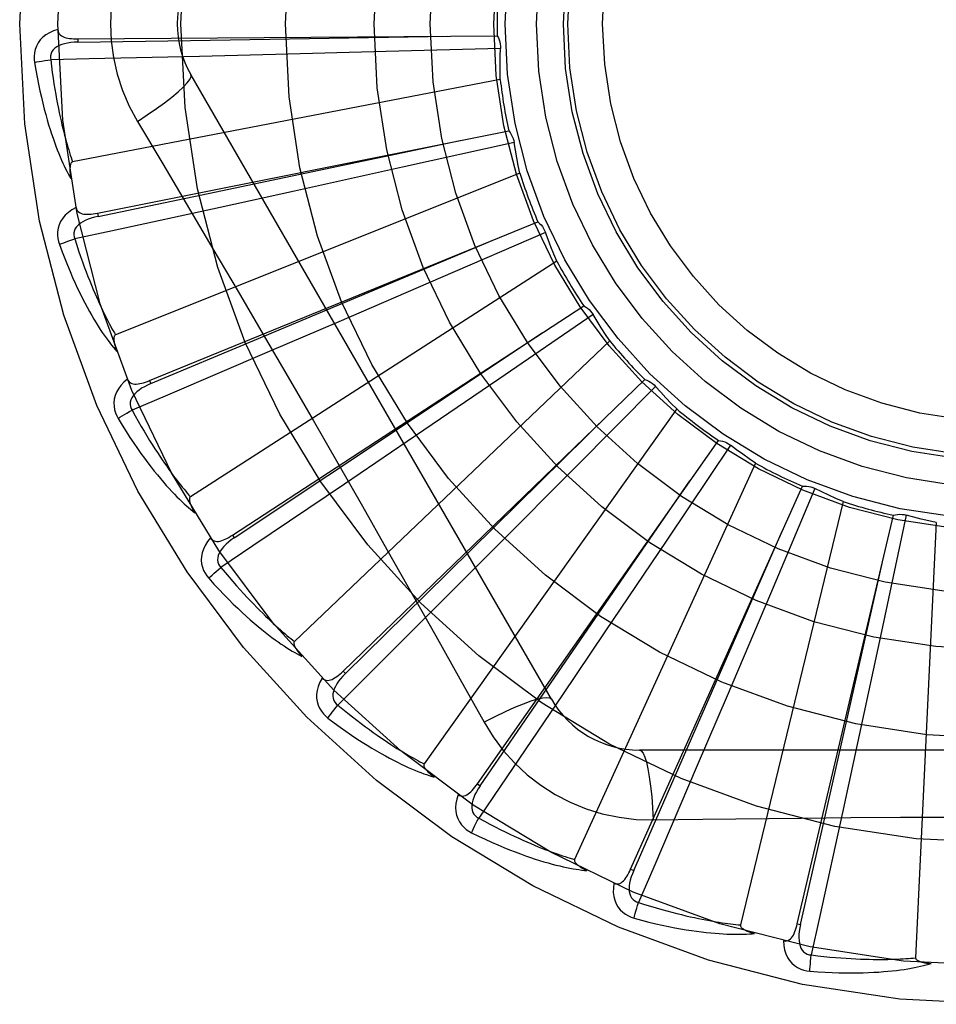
# Model space of a CAD drawing. Header units: inches. Extents: x 0 to 212, y 0 to 138.
# Tile 79 of 256: x 87.76 to 88.023, y 42.133 to 42.416. Entities that reach past the tile are written whole.
import ezdxf

# ---------------------------------------------------------------- set-up
doc = ezdxf.new("R2010")
doc.units = ezdxf.units.IN
doc.header["$LTSCALE"] = 11.6875
doc.header["$MEASUREMENT"] = 0
doc.linetypes.add('HIDDEN', pattern=[0.2, 0.1, -0.1])
doc.layers.add('RIGHTHAND_DOOR_ASSEMBLY', color=7, linetype='CONTINUOUS')

msp = doc.modelspace()

# ---------------------------------------------------------------- linework, layer by layer
at = {"layer": 'RIGHTHAND_DOOR_ASSEMBLY', "color": 8, "linetype": 'HIDDEN'}
for p, q in [((87.7771927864, 42.4103327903), (87.7771997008, 42.409373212)), ((87.7771929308, 42.4103327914), (87.8975420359, 42.4111442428)), ((87.89843772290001, 42.4075765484), (87.8656560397, 42.4066549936)), ((87.8338735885, 42.4058197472), (87.81212650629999, 42.4052819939)), ((87.8656560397, 42.4066549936), (87.8338735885, 42.4058197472)), ((87.91304902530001, 42.2209224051), (87.8096070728, 42.4000891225)), ((87.8983878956, 42.3986820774), (87.7756774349, 42.3750315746)), ((87.7942601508, 42.386628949), (87.8015258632, 42.3744631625)), ((87.7827951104, 42.3603434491), (87.9008157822, 42.3839164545)), ((87.9023704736, 42.3805827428), (87.8703556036, 42.37347386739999)), ((87.8703556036, 42.37347386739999), (87.839305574, 42.3666388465)), ((87.90400483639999, 42.3718395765), (87.7879878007, 42.3253933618)), ((87.839305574, 42.3666388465), (87.8180532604, 42.3619951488)), ((87.78279496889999, 42.3603434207), (87.7829833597, 42.3594024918)), ((87.7977565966, 42.3123176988), (87.90918326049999, 42.3578002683)), ((87.9113407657, 42.3548210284), (87.88124980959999, 42.3417817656)), ((87.91460024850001, 42.3465451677), (87.8094697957, 42.2789819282)), ((87.88124980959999, 42.3417817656), (87.8520544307, 42.3291940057)), ((87.82153664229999, 42.2679913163), (87.9223420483, 42.3337395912)), ((87.92502438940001, 42.3312225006), (87.8979449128, 42.3127241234)), ((87.8520544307, 42.3291940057), (87.8320649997, 42.3206121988)), ((87.9297911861, 42.3237130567), (87.83934700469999, 42.2374747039)), ((87.797756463, 42.3123176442), (87.7981195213, 42.3114293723)), ((87.8532757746, 42.2289663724), (87.93981655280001, 42.312604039)), ((87.8979449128, 42.3127241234), (87.8716593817, 42.294838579)), ((87.94292678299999, 42.3106400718), (87.91983750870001, 42.28735115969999)), ((87.949028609, 42.3041684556), (87.8765395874, 42.2023718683)), ((87.8716593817, 42.294838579), (87.8536553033, 42.2826288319)), ((87.89182685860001, 42.1966533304), (87.96097519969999, 42.2951575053)), ((87.96440090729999, 42.2938176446), (87.9461363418, 42.2665799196)), ((87.91983750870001, 42.28735115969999), (87.8974118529, 42.2648142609)), ((87.9716172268, 42.2886177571), (87.919703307, 42.1749421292)), ((87.9357965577, 42.1722200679), (87.9850532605, 42.2820305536)), ((87.9886706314, 42.28136322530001), (87.97589090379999, 42.2511611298)), ((87.99674062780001, 42.277623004), (87.9672781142, 42.1561768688)), ((87.9835956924, 42.1565496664), (88.0111804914, 42.2736976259)), ((88.0148587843, 42.27372694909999), (88.0080257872, 42.2416520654)), ((88.0234907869, 42.2715815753), (88.0175445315, 42.1467543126)), ((87.82153652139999, 42.2679912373), (87.82206112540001, 42.2671877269)), ((87.9461363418, 42.2665799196), (87.92838108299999, 42.2402062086)), ((87.8974118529, 42.2648142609), (87.88204384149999, 42.2494178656)), ((87.97589090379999, 42.2511611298), (87.9634477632, 42.2219038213)), ((88.0080257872, 42.2416520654), (88.0013444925, 42.2105685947)), ((87.92838108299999, 42.2402062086), (87.9162045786, 42.222179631)), ((87.8532756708, 42.228966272), (87.8539428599, 42.228276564)), ((87.9634477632, 42.2219038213), (87.9549028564, 42.2018985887)), ((88.0013444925, 42.2105685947), (87.9967400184, 42.1893077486)), ((88.1451920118, 42.20633906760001), (87.9383081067, 42.20633906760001)), ((87.8918267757, 42.1966532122), (87.8926124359, 42.1961022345)), ((87.94229149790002, 42.1863181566), (87.9564602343, 42.1865275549)), ((87.93579649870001, 42.1722199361), (87.9366722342, 42.1718276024)), ((87.98359565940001, 42.1565495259), (87.9845298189, 42.1563300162))]:
    msp.add_line(p, q, dxfattribs=at)
for points in [[(87.7942601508, 42.4427159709), (87.7919167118, 42.4383577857), (87.789985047, 42.4338362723), (87.7884706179, 42.4291600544), (87.78738291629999, 42.4243796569), (87.7867284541, 42.41954685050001), (87.7865083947, 42.41467246)], [(87.77148542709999, 42.4130255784), (87.7701959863, 42.4125986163), (87.76904317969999, 42.4120815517), (87.76801910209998, 42.4114717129), (87.767133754, 42.4107757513), (87.76638727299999, 42.4099961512), (87.76578109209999, 42.4091444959), (87.7653162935, 42.4082226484), (87.76498325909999, 42.4072638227), (87.76478287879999, 42.4062927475), (87.76469226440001, 42.4053380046), (87.7646944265, 42.4044404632), (87.76479231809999, 42.4035877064)], [(87.77148542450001, 42.4130292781), (87.77153354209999, 42.4125695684), (87.7716595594, 42.4121565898), (87.7718686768, 42.4117895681), (87.7721452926, 42.411470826), (87.7724761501, 42.4112051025), (87.77285941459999, 42.410984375), (87.77329104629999, 42.4108033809), (87.77376440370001, 42.4106585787), (87.77427305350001, 42.4105461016), (87.7748123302, 42.4104616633), (87.7753759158, 42.4104003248), (87.7759623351, 42.4103601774), (87.7765675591, 42.4103372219), (87.7771929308, 42.4103327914)], [(87.7865083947, 42.41467246), (87.78673027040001, 42.4097953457), (87.7873847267, 42.4049627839), (87.7884692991, 42.4001871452), (87.7899807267, 42.3955150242), (87.7919131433, 42.3909921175), (87.7942601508, 42.386628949)], [(87.7771997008, 42.409373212), (87.809465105, 42.4098675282), (87.8833408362, 42.4110669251)], [(87.8975420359, 42.4111442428), (87.89783013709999, 42.4105937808), (87.8980635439, 42.4100209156), (87.89824362, 42.4094198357), (87.89836742, 42.4088056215), (87.8984317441, 42.4081932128), (87.8984377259, 42.4075766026)], [(87.77720005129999, 42.4093717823), (87.7761629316, 42.4093340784), (87.77518369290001, 42.4092502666), (87.7742600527, 42.409117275), (87.77339575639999, 42.4089333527), (87.7725919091, 42.4086939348), (87.7718555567, 42.4083988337), (87.7711891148, 42.4080486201), (87.7706101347, 42.4076404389), (87.7701369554, 42.407173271), (87.7697705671, 42.4066527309), (87.76951918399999, 42.4060818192), (87.7693771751, 42.4054857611), (87.76934072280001, 42.4048937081), (87.76940907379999, 42.4043073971)], [(87.8983878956, 42.3986820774), (87.8983498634, 42.4009097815), (87.89834549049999, 42.4031347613), (87.898374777, 42.405357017), (87.89843772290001, 42.4075765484)], [(87.81212650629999, 42.4052819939), (87.7804537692, 42.4045558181), (87.76940894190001, 42.4043117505)], [(87.76479231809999, 42.4035877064), (87.76515602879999, 42.4013887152), (87.76553311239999, 42.3992887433), (87.7659202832, 42.397289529), (87.76631636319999, 42.3953847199), (87.7667202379, 42.3935698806), (87.7671302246, 42.3918410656), (87.7675452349, 42.3901940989), (87.7679637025, 42.3886252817), (87.76838453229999, 42.387130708), (87.7688062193, 42.385706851), (87.7692276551, 42.3843499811), (87.7696473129, 42.3830568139), (87.77006344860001, 42.3818235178), (87.7704761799, 42.380648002), (87.77088509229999, 42.3795274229), (87.7712907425, 42.3784603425), (87.77169393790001, 42.3774450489), (87.7720941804, 42.3764797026), (87.7724916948, 42.3755626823), (87.77288554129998, 42.3746917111), (87.7732752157, 42.3738647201), (87.7736598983, 42.3730794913), (87.7740382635, 42.3723337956), (87.774411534, 42.3716256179), (87.7747809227, 42.3709519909), (87.77514551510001, 42.370313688)], [(87.76479231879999, 42.4035877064), (87.7653994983, 42.4037120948), (87.7660950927, 42.4038391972), (87.7668553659, 42.4039645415), (87.7676710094, 42.4040865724), (87.76853246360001, 42.4042036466), (87.76940897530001, 42.4043114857)], [(87.76940894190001, 42.4043117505), (87.7696320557, 42.4024749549), (87.769861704, 42.4007138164), (87.77009839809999, 42.3990299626), (87.7703406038, 42.397418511), (87.7705872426, 42.3958760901), (87.7708374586, 42.3943997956), (87.7710902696, 42.3929864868), (87.7713449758, 42.3916335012), (87.77160075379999, 42.3903379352), (87.77185699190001, 42.3890973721), (87.7721130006, 42.387909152), (87.77236818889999, 42.3867711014), (87.77262187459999, 42.3856808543), (87.7728736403, 42.3846363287), (87.7731228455, 42.3836352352), (87.7733694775, 42.3826758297), (87.77361327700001, 42.3817560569), (87.77385434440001, 42.380874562), (87.77409273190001, 42.3800297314), (87.77432832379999, 42.3792202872), (87.77456106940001, 42.3784448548), (87.7747908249, 42.3777021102), (87.7750174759, 42.3769906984), (87.7752408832, 42.3763093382), (87.7754608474, 42.3756560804), (87.7756774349, 42.3750315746)], [(87.79425846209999, 42.3866278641), (87.7970935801, 42.3884905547), (87.79972460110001, 42.3903028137), (87.802069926, 42.3920064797), (87.8041458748, 42.393609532), (87.8059483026, 42.3951095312), (87.8074277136, 42.3964716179), (87.8085596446, 42.3976745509), (87.8093142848, 42.3986928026), (87.80966710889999, 42.3995055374), (87.8096072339, 42.4000888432)], [(87.9008157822, 42.3839164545), (87.90120285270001, 42.3834304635), (87.90154045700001, 42.3829121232), (87.901831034, 42.3823559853), (87.9020688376, 42.3817763), (87.9022478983, 42.3811871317), (87.90237046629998, 42.3805827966)], [(87.7829833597, 42.3594024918), (87.81457213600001, 42.365994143), (87.8868858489, 42.3811529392)], [(87.90400483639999, 42.3718395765), (87.90354589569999, 42.3740198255), (87.9031205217, 42.37620376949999), (87.9027287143, 42.3783914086), (87.9023704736, 42.3805827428)], [(87.7756774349, 42.3750315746), (87.7755167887, 42.3749674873), (87.7753799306, 42.3748686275), (87.7752683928, 42.3747313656), (87.77517757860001, 42.3745665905), (87.77510411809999, 42.37438321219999), (87.77504586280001, 42.3741835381), (87.774999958, 42.3739731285), (87.7749651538, 42.3737511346), (87.7749393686, 42.3735183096), (87.77492224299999, 42.37327540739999), (87.7749128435, 42.373023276), (87.77491080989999, 42.3727623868), (87.7749154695, 42.3724939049), (87.7749268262, 42.3722165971), (87.77494454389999, 42.3719299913), (87.7749689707, 42.3716329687), (87.77500002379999, 42.3713244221), (87.77503865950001, 42.3710038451), (87.7750859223, 42.3706702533), (87.7751414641, 42.3703239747)], [(87.8015258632, 42.3744631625), (87.8159575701, 42.3500810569), (87.82317534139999, 42.3378389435), (87.8303702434, 42.32556214), (87.83754322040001, 42.3132725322), (87.84467711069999, 42.3009498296), (87.8517851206, 42.2886108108), (87.8588456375, 42.2762505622), (87.8658839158, 42.2638767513)], [(87.7766811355, 42.3619074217), (87.7754957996, 42.3612441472), (87.7744616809, 42.3605182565), (87.7735715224, 42.35972563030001), (87.7728338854, 42.3588746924), (87.77224843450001, 42.3579679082), (87.7718143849, 42.3570169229), (87.7715324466, 42.3560237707), (87.77138688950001, 42.3550192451), (87.77137390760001, 42.3540277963), (87.771465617, 42.3530731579), (87.7716376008, 42.3521922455), (87.77189510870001, 42.3513734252)], [(87.78298397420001, 42.3594011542), (87.78197273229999, 42.3591678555), (87.78102705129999, 42.3589002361), (87.78014527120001, 42.3585948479), (87.7793314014, 42.3582506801), (87.7785873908, 42.3578634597), (87.77792019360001, 42.3574343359), (87.7773320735, 42.3569643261), (87.77684080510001, 42.3564539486), (87.7764645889, 42.3559056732), (87.77620333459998, 42.3553252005), (87.77606454, 42.3547170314), (87.77603790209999, 42.3541048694), (87.77611415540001, 42.353516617), (87.7762922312, 42.3529538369)], [(87.8180532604, 42.3619951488), (87.7870903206, 42.355287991), (87.77629127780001, 42.3529580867)], [(87.7766803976, 42.36191114), (87.7768146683, 42.36146879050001), (87.77701657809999, 42.3610870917), (87.77729137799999, 42.3607662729), (87.7776233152, 42.3605056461), (87.77799848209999, 42.3603073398), (87.7784165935, 42.3601631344), (87.7788746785, 42.3600670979), (87.7793668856, 42.3600144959), (87.7798876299, 42.3600003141), (87.7804331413, 42.3600194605), (87.7809981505, 42.3600658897), (87.7815815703, 42.3601374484), (87.7821802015, 42.3602294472), (87.7827951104, 42.3603434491)], [(87.90918326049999, 42.3578002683), (87.90965531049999, 42.3573963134), (87.91008491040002, 42.3569512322), (87.91047548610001, 42.3564601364), (87.9108186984, 42.3559359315), (87.9111060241, 42.3553912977), (87.9113407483, 42.3548210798)], [(87.91460024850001, 42.3465451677), (87.9137369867, 42.3485991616), (87.91290598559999, 42.3506631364), (87.9121072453, 42.352737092), (87.9113407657, 42.3548210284)], [(87.7718951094, 42.3513734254), (87.7724677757, 42.3516104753), (87.7731267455, 42.3518669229), (87.773849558, 42.3521338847), (87.7746273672, 42.352408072), (87.7754510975, 42.3526860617), (87.7762913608, 42.352957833)], [(87.77189510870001, 42.3513734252), (87.77266840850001, 42.3492830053), (87.7734361, 42.3472923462), (87.77419462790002, 42.3454025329), (87.77494403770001, 42.3436071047), (87.7756840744, 42.3419014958), (87.7764138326, 42.3402815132), (87.77713303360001, 42.3387428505), (87.7778408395, 42.3372815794), (87.7785369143, 42.3358936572), (87.7792204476, 42.3345753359), (87.7798910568, 42.3333227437), (87.7805478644, 42.3321323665), (87.7811898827, 42.3310001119), (87.7818176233, 42.3299239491), (87.7824312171, 42.3289010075), (87.78303148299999, 42.3279299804), (87.7836195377, 42.3270093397), (87.78419524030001, 42.3261371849), (87.7847591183, 42.3253119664), (87.78531067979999, 42.3245312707), (87.78584982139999, 42.3237929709), (87.7863761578, 42.3230947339), (87.78688880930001, 42.32243412), (87.78738935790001, 42.3218093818), (87.78787955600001, 42.3212178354), (87.7883583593, 42.3206600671)], [(87.77629127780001, 42.3529580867), (87.7768579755, 42.351196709), (87.7774167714, 42.3495108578), (87.7779678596, 42.347902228), (87.7785106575, 42.3463657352), (87.77904474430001, 42.3448978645), (87.7795698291, 42.3434956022), (87.78008554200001, 42.3421556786), (87.78059169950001, 42.3408753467), (87.78108804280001, 42.3396515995), (87.7815744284, 42.3384819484), (87.7820506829, 42.3373636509), (87.78251663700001, 42.3362944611), (87.7829720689, 42.3352719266), (87.7834169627, 42.3342939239), (87.7838511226, 42.3333580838), (87.7842748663, 42.3324626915), (87.78468832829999, 42.3316056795), (87.7850918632, 42.3307857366), (87.78548582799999, 42.3300012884), (87.7858703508, 42.3292510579), (87.78624564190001, 42.328533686), (87.7866118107, 42.3278478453), (87.7869690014, 42.3271921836), (87.7873173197, 42.3265654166), (87.78765693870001, 42.3259655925), (87.7879878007, 42.3253933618)], [(87.7981195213, 42.3114293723), (87.827889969, 42.3238801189), (87.896028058, 42.3524504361)], [(87.9223420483, 42.3337395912), (87.9228820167, 42.3334322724), (87.9233880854, 42.3330765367), (87.9238645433, 42.3326682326), (87.92430075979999, 42.3322184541), (87.9246859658, 42.3317380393), (87.9250243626, 42.3312225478)], [(87.9297911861, 42.3237130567), (87.92855616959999, 42.3255644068), (87.9273500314, 42.3274330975), (87.92617277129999, 42.3293191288), (87.92502438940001, 42.3312225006)], [(87.82206112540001, 42.2671877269), (87.8489372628, 42.2850475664), (87.91043703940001, 42.3259967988)], [(87.7879878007, 42.3253933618), (87.78784218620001, 42.3253000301), (87.7877265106, 42.3251770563), (87.7876429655, 42.3250211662), (87.7875849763, 42.3248421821), (87.7875475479, 42.3246482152), (87.7875281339, 42.3244411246), (87.787522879, 42.32422582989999), (87.7875307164, 42.324001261), (87.78754945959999, 42.3237677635), (87.7875786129, 42.3235260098), (87.78761709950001, 42.3232766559), (87.7876644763, 42.3230200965), (87.78771986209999, 42.3227573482), (87.7877834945, 42.322487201), (87.7878551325, 42.3222091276), (87.78793532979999, 42.3219220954), (87.7880261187, 42.3216197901), (87.7881228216, 42.3213175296), (87.7882209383, 42.3210301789), (87.78832196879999, 42.3207527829)], [(87.8320649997, 42.3206121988), (87.8029309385, 42.3081664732), (87.7927679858, 42.3038349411)], [(87.79145712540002, 42.312696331), (87.7904187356, 42.3118207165), (87.7895406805, 42.3109122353), (87.7888166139, 42.3099654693), (87.78825334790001, 42.3089903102), (87.78785008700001, 42.3079891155), (87.7876038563, 42.3069731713), (87.7875149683, 42.3059446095), (87.7875621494, 42.3049306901), (87.7877370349, 42.3039547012), (87.7880077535, 42.3030346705), (87.7883433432, 42.3022022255), (87.78875116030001, 42.301446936)], [(87.7914560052, 42.3126993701), (87.7916713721, 42.3122907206), (87.79194175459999, 42.3119543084), (87.79227228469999, 42.3116913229), (87.7926475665, 42.311498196), (87.7930534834, 42.3113744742), (87.7934913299, 42.3113120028), (87.79395931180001, 42.311304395), (87.7944525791, 42.3113458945), (87.79496659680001, 42.3114305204), (87.7954986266, 42.3115525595), (87.79604463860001, 42.3117050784), (87.7966039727, 42.3118857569), (87.7971743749, 42.3120893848), (87.7977565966, 42.3123176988)], [(87.7981203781, 42.3114281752), (87.7971715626, 42.3110077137), (87.7962936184, 42.3105659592), (87.7954855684, 42.3100992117), (87.79475154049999, 42.30960723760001), (87.79409425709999, 42.30908620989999), (87.7935203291, 42.308538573), (87.79303178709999, 42.3079657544), (87.79264598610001, 42.30737162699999), (87.79238033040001, 42.3067620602), (87.7922336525, 42.3061426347), (87.79221246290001, 42.3055191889), (87.7923021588, 42.3049130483), (87.7924883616, 42.3043498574), (87.7927697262, 42.3038309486)], [(87.93981655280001, 42.312604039), (87.94040492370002, 42.3124044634), (87.9409691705, 42.3121509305), (87.9415142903, 42.3118401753), (87.9420277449, 42.3114810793), (87.9424969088, 42.311082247), (87.9429267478, 42.3106401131)], [(87.949028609, 42.3041684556), (87.94746379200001, 42.3057544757), (87.94592521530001, 42.3073617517), (87.944412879, 42.3089902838), (87.94292678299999, 42.3106400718)], [(87.78875116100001, 42.3014469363), (87.7892686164, 42.3017880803), (87.7898671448, 42.3021646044), (87.79052637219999, 42.302563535), (87.7912382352, 42.3029799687), (87.79199446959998, 42.30340882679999), (87.7927681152, 42.3038347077)], [(87.7927679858, 42.3038349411), (87.79365778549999, 42.302212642), (87.7945255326, 42.3006630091), (87.79537109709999, 42.2991877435), (87.79619486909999, 42.2977817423), (87.7969971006, 42.2964414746), (87.79777807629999, 42.295163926), (87.79853805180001, 42.2939458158), (87.7992773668, 42.2927844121), (87.79999633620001, 42.2916767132), (87.80069529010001, 42.2906202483), (87.8013745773, 42.2896122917), (87.8020344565, 42.288650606), (87.8026751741, 42.287732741), (87.80329711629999, 42.2868566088), (87.8039005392, 42.2860198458), (87.80448607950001, 42.2852208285), (87.80505426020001, 42.2844575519), (87.8056056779, 42.283728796), (87.8061409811, 42.2830330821), (87.80666053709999, 42.2823691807), (87.8071648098, 42.2817357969), (87.8076541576, 42.2811316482), (87.8081289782, 42.2805554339), (87.8085896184, 42.2800059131), (87.8090366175, 42.2794812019), (87.8094697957, 42.2789819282)], [(87.78875116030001, 42.301446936), (87.7899061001, 42.2995406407), (87.7910366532, 42.2977312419), (87.792139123, 42.2960191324), (87.793214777, 42.2943979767), (87.79426422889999, 42.2928632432), (87.79528738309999, 42.2914106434), (87.79628478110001, 42.2900358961), (87.7972563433, 42.2887349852), (87.79820250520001, 42.2875038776), (87.7991231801, 42.2863387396), (87.8000187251, 42.285235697), (87.80088894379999, 42.2841911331), (87.80173364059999, 42.2832008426), (87.80255370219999, 42.2822629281), (87.80334980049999, 42.2813745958), (87.80412298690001, 42.2805347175), (87.8048746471, 42.2797420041), (87.8056050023, 42.2789945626), (87.806314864, 42.2782909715), (87.8070042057, 42.2776287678), (87.8076733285, 42.2770058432), (87.80832229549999, 42.2764198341), (87.8089507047, 42.2758681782), (87.8095604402, 42.2753494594), (87.8101537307, 42.2748613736), (87.8107294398, 42.274404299)], [(87.8539428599, 42.228276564), (87.87695331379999, 42.2508999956), (87.9295920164, 42.3027481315)], [(87.96097519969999, 42.2951575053), (87.96159070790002, 42.2950728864), (87.96219273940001, 42.29493071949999), (87.962786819, 42.2947287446), (87.9633589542, 42.2944733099), (87.9638951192, 42.2941704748), (87.9644008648, 42.2938176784)], [(87.9716172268, 42.2886177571), (87.9697805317, 42.2898789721), (87.9679655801, 42.2911660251), (87.966172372, 42.2924789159), (87.96440090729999, 42.2938176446)], [(87.8926124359, 42.1961022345), (87.9109255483, 42.2226715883), (87.95280067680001, 42.2835447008)], [(87.8536553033, 42.2826288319), (87.8274031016, 42.2648943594), (87.81824355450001, 42.2587177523)], [(87.9850532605, 42.2820305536), (87.98567366, 42.2820639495), (87.98629171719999, 42.2820382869), (87.986913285, 42.2819523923), (87.9875234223, 42.281809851), (87.98810721, 42.2816139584), (87.98867058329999, 42.2813632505)], [(87.99674062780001, 42.277623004), (87.99469843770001, 42.2785138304), (87.9926727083, 42.2794341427), (87.99066343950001, 42.2803839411), (87.9886706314, 42.28136322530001)], [(87.8094697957, 42.2789819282), (87.8093444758, 42.2788627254), (87.8092541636, 42.2787200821), (87.8092016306, 42.2785511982), (87.80917856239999, 42.2783644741), (87.80917851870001, 42.278166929), (87.8091986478, 42.2779599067), (87.8092342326, 42.2777475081), (87.8092844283, 42.2775284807), (87.8093470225, 42.27730275), (87.80942140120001, 42.2770708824), (87.80950638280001, 42.2768333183), (87.8096014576, 42.2765903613), (87.809705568, 42.2763428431), (87.8098191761, 42.2760896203), (87.80994214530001, 42.2758301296), (87.8100752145, 42.275563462), (87.8102185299, 42.2752888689), (87.81037373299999, 42.2750053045), (87.810542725, 42.2747113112), (87.8107248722, 42.274407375)], [(88.0111804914, 42.2736976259), (88.0117833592, 42.2738478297), (88.01239510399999, 42.273939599), (88.0130216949, 42.2739728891), (88.0136477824, 42.2739483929), (88.0142580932, 42.2738665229), (88.0148587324, 42.2737269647)], [(88.0234907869, 42.2715815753), (88.0213169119, 42.2720698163), (88.0191536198, 42.2725901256), (88.01700091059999, 42.2731425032), (88.0148587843, 42.27372694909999)], [(87.9366722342, 42.1718276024), (87.94962612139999, 42.2013825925), (87.9792241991, 42.2690805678)], [(87.8152793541, 42.2671709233), (87.81442544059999, 42.2661146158), (87.8137351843, 42.2650563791), (87.8132033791, 42.263989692), (87.81283484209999, 42.2629255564), (87.8126283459, 42.2618661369), (87.8125788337, 42.2608219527), (87.81268620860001, 42.2597951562), (87.8129244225, 42.2588084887), (87.8132808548, 42.2578832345), (87.8137207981, 42.2570310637), (87.8142078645, 42.2562771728), (87.8147512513, 42.2556127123)], [(87.8152770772, 42.2671743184), (87.815566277, 42.2668134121), (87.8158956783, 42.2665340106), (87.8162700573, 42.2663382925), (87.8166750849, 42.2662197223), (87.81709709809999, 42.2661750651), (87.8175388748, 42.266196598), (87.81799986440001, 42.2662777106), (87.8184763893, 42.2664118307), (87.8189651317, 42.26659223), (87.81946446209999, 42.2668127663), (87.8199717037, 42.2670658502), (87.8204866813, 42.2673490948), (87.821008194, 42.2676569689), (87.82153664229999, 42.2679913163)], [(87.8220621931, 42.2671867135), (87.8212100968, 42.2665942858), (87.8204316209, 42.2659943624), (87.81972650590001, 42.2653831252), (87.81909884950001, 42.264761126), (87.81855204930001, 42.2641251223), (87.8180921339, 42.2634787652), (87.81772082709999, 42.2628238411), (87.8174544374, 42.262167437), (87.81730894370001, 42.2615186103), (87.81728214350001, 42.2608826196), (87.8173793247, 42.2602664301), (87.81758211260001, 42.2596882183), (87.817871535, 42.2591704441), (87.8182460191, 42.2587141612)], [(87.8658839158, 42.2638767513), (87.8798523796, 42.2391250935), (87.8867903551, 42.2267809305), (87.8937187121, 42.2143616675)], [(87.8147512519, 42.2556127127), (87.8151947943, 42.2560456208), (87.81571124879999, 42.2565286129), (87.81628306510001, 42.257045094), (87.8169032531, 42.2575887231), (87.81756465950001, 42.2581529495), (87.8182437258, 42.2587175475)], [(87.81824355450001, 42.2587177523), (87.8194242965, 42.2572931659), (87.82056963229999, 42.2559357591), (87.82167911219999, 42.2546471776), (87.822754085, 42.2534224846), (87.8237954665, 42.2522582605), (87.8248041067, 42.2511515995), (87.82578087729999, 42.2500993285), (87.82672662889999, 42.2490988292), (87.827642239, 42.2481472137), (87.8285284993, 42.2472421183), (87.8293862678, 42.2463809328), (87.8302162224, 42.2455615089), (87.8310190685, 42.2447814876), (87.83179558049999, 42.2440388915), (87.8325464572, 42.2433314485), (87.833272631, 42.2426576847), (87.833974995, 42.2420157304), (87.83465436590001, 42.2414045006), (87.8353116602, 42.24082266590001), (87.83594747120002, 42.2402690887), (87.8365624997, 42.2397425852), (87.83715734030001, 42.2392419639), (87.8377326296, 42.238766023), (87.83828894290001, 42.2383136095), (87.8388271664, 42.2378829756), (87.83934700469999, 42.2374747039)], [(87.9845298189, 42.1563300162), (87.9916562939, 42.1878024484), (88.0079075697, 42.2598785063)], [(87.8147512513, 42.2556127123), (87.81624608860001, 42.25395944), (87.81769864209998, 42.25239669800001), (87.8191052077, 42.2509241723), (87.820468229, 42.2495358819), (87.8217891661, 42.2482274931), (87.82306873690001, 42.2469947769), (87.8243082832, 42.2458336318), (87.8255084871, 42.2447400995), (87.8266705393, 42.2437103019), (87.8277950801, 42.2427404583), (87.82888319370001, 42.2418268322), (87.8299353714, 42.2409658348), (87.83095221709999, 42.2401533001), (87.8319349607, 42.23938753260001), (87.83288479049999, 42.2386659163), (87.83380295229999, 42.2379875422), (87.83469105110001, 42.2373514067), (87.8355496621, 42.2367556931), (87.8363798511, 42.236199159), (87.8371820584, 42.2356793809), (87.8379569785, 42.2351943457), (87.8387051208, 42.2347417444), (87.83942657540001, 42.2343189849), (87.8401234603, 42.2339250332), (87.8407984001, 42.2335580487), (87.8414502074, 42.2332181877)], [(87.88204384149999, 42.2494178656), (87.8596223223, 42.2270356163), (87.8517972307, 42.2192371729)], [(87.83934700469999, 42.2374747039), (87.83924650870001, 42.2373339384), (87.839184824, 42.2371767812), (87.8391652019, 42.2370010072), (87.8391778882, 42.2368132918), (87.839215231, 42.2366193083), (87.8392741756, 42.2364198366), (87.839349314, 42.2362180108), (87.83944005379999, 42.2360124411), (87.83954423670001, 42.2358026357), (87.8396611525, 42.23558903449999), (87.8397895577, 42.2353718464), (87.8399288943, 42.235151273), (87.84007796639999, 42.2349279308), (87.8402374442, 42.2347007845), (87.8404073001, 42.2344692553), (87.8405884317, 42.2342325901), (87.8407812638, 42.233989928), (87.8409871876, 42.2337410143), (87.8412079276, 42.23348523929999), (87.8414429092, 42.2332228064)], [(87.8472868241, 42.2269766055), (87.8466482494, 42.2257777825), (87.84617073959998, 42.2246080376), (87.8458504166, 42.2234599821), (87.84568992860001, 42.2223453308), (87.84568766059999, 42.2212659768), (87.8458366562, 42.2202312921), (87.8461364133, 42.219243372), (87.84655705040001, 42.2183196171), (87.84708214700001, 42.2174785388), (87.8476754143, 42.2167250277), (87.8482963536, 42.2160769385), (87.8489556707, 42.2155273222)], [(87.84728452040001, 42.2269791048), (87.84763642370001, 42.2266797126), (87.8480125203, 42.2264678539), (87.848417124, 42.2263465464), (87.84883729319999, 42.22630673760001), (87.84926011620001, 42.2263427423), (87.84968981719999, 42.2264474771), (87.8501271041, 42.2266143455), (87.85056961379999, 42.2268362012), (87.8510153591, 42.2271058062), (87.8514639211, 42.2274168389), (87.8519141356, 42.2277613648), (87.85236625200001, 42.2281369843), (87.8528201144, 42.228538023), (87.8532757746, 42.2289663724)], [(87.85394410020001, 42.2282757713), (87.85321952, 42.2275327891), (87.8525686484, 42.2267963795), (87.8519919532, 42.2260627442), (87.8514933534, 42.2253332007), (87.8510767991, 42.2246052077), (87.8507475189, 42.2238834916), (87.8505068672, 42.2231701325), (87.8503695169, 42.2224751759), (87.85034944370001, 42.2218105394), (87.8504434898, 42.22118097), (87.8506555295, 42.2205943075), (87.85096408, 42.2200649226), (87.8513462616, 42.2196112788), (87.85180033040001, 42.2192341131)], [(87.9162045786, 42.222179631), (87.89842411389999, 42.1959585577), (87.89221629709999, 42.186820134)], [(87.91304886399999, 42.2209226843), (87.9125883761, 42.221261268), (87.9117442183, 42.2213677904), (87.91055185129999, 42.2212435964), (87.90902225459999, 42.2208972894), (87.9071550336, 42.220327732), (87.90496978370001, 42.2195348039), (87.9024964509, 42.2185285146), (87.89976887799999, 42.2173198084), (87.8968138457, 42.2159170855), (87.89371692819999, 42.2143607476)], [(87.8489556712, 42.2155273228), (87.84930926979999, 42.2160363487), (87.84972498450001, 42.2166083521), (87.8501887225, 42.2172237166), (87.8506948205, 42.217874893), (87.85123749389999, 42.2185540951), (87.8517974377, 42.2192370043)], [(87.8517972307, 42.2192371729), (87.8532262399, 42.2180617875), (87.8546077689, 42.2169456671), (87.85594106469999, 42.21589034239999), (87.8572283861, 42.2148912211), (87.8584712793, 42.2139451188), (87.85967112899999, 42.213049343), (87.8608293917, 42.2122009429), (87.8619473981, 42.2113975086), (87.86302655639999, 42.2106363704), (87.86406809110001, 42.2099153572), (87.8650733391, 42.2092320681), (87.8660433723, 42.2085845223), (87.8669793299, 42.2079705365), (87.8678823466, 42.2073883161), (87.8687535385, 42.2068357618), (87.8695941, 42.206311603), (87.870405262, 42.205814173), (87.8711880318, 42.2053425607), (87.8719435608, 42.2048956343), (87.87267264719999, 42.204472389), (87.8733762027, 42.204071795), (87.874055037, 42.2036927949), (87.8747100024, 42.2033343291), (87.87534188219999, 42.2029953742), (87.8759518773, 42.2026743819), (87.8765395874, 42.2023718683)], [(87.8489556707, 42.2155273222), (87.8507363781, 42.2141868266), (87.852458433, 42.212927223), (87.8541182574, 42.211747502), (87.8557193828, 42.2106422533), (87.85726406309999, 42.2096074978), (87.85875380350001, 42.2086392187), (87.8601906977, 42.2077336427), (87.8615761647, 42.206887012), (87.8629121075, 42.206095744), (87.86419987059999, 42.2053562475), (87.8654412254, 42.2046650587), (87.86663733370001, 42.2040187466), (87.86778957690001, 42.2034133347), (87.8688994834, 42.2028473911), (87.8699687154, 42.2023185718), (87.870998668, 42.2018262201), (87.87199110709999, 42.2013696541), (87.87294694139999, 42.2009471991), (87.8738674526, 42.2005578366), (87.87475353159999, 42.2001992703), (87.87560624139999, 42.199869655), (87.8764265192, 42.1995668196), (87.8772149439, 42.1992882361), (87.8779737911, 42.1990332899), (87.8787059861, 42.1988006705), (87.8794103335, 42.1985903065)], [(87.8937187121, 42.2143616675), (87.8963158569, 42.2101635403), (87.89925544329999, 42.2062403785), (87.9025277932, 42.2026039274), (87.9061086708, 42.1992784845), (87.9099794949, 42.1962812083), (87.9141051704, 42.1936409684), (87.9184538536, 42.1913845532), (87.9229874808, 42.1895256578), (87.92766433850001, 42.1880787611), (87.9324599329, 42.1870553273), (87.9373407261, 42.1864679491), (87.94229149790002, 42.1863181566)], [(87.9383081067, 42.20633906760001), (87.93883177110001, 42.206109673), (87.93934622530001, 42.2054317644), (87.9398348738, 42.2043369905), (87.9402997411, 42.2028392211), (87.9407401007, 42.2009373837), (87.9411460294, 42.1986484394), (87.9415112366, 42.1960032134), (87.94182824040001, 42.1930368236), (87.94209091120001, 42.1897770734), (87.94229149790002, 42.1863181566)], [(87.8765395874, 42.2023718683), (87.8764675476, 42.2022146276), (87.8764367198, 42.2020486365), (87.87645071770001, 42.20187232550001), (87.8764987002, 42.2016904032), (87.8765720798, 42.2015069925), (87.87666770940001, 42.2013222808), (87.8767796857, 42.2011383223), (87.8769076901, 42.2009536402), (87.8770496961, 42.2007673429), (87.8772049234, 42.2005797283), (87.87737211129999, 42.2003907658), (87.87755067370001, 42.2002005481), (87.8777393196, 42.2000094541), (87.8779389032, 42.199816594), (87.8781495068, 42.1996213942), (87.87837215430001, 42.1994232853), (87.87861182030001, 42.1992181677), (87.8788567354, 42.1990160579), (87.8790955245, 42.1988266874), (87.8793319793, 42.1986468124)], [(87.9549028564, 42.2018985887), (87.9424060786, 42.1727863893), (87.93803990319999, 42.1626382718)], [(87.8863196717, 42.1935682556), (87.8867220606, 42.193340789), (87.8871315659, 42.193203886), (87.88755183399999, 42.1931613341), (87.8879719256, 42.1932017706), (87.88838029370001, 42.1933171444), (87.8887824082, 42.1935013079), (87.8891802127, 42.1937479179), (87.88957273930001, 42.1940495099), (87.8899594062, 42.1943986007), (87.89034099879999, 42.1947889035), (87.89071787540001, 42.195212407), (87.891090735, 42.19566680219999), (87.89146049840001, 42.1961464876), (87.89182685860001, 42.1966533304)], [(87.8926138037, 42.1961016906), (87.892042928, 42.1952350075), (87.8915431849, 42.1943887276), (87.8911157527, 42.1935592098), (87.89076423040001, 42.1927484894), (87.8904929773, 42.1919548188), (87.8903062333, 42.1911838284), (87.89020493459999, 42.190437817), (87.89020158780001, 42.1897294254), (87.8903076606, 42.1890730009), (87.890519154, 42.188472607), (87.8908383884, 42.187936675), (87.8912415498, 42.1874752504), (87.8917026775, 42.1871021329), (87.8922199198, 42.1868177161)], [(87.88632270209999, 42.1935661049), (87.885922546, 42.1922680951), (87.8856750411, 42.1910291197), (87.88557777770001, 42.1898411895), (87.8856311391, 42.1887163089), (87.88583318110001, 42.187656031), (87.8861752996, 42.186668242), (87.8866566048, 42.1857549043), (87.88724446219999, 42.184927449), (87.88791924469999, 42.1842009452), (87.8886443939, 42.1835733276), (87.88937676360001, 42.1830544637), (87.8901281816, 42.1826395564)], [(87.9564602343, 42.1865275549), (87.9847916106, 42.1868347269), (87.9990024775, 42.1869644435), (88.01323195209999, 42.1870570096), (88.0274615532, 42.1871241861), (88.04170027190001, 42.187140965), (88.05594018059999, 42.1871271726), (88.0701747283, 42.1870616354), (88.084409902, 42.1869700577)], [(87.9967400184, 42.1893077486), (87.9899785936, 42.1583566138), (87.98761186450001, 42.1475655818)], [(87.89012818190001, 42.18263955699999), (87.8903790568, 42.1832063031), (87.8906790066, 42.1838466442), (87.8910179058, 42.1845386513), (87.89139162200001, 42.1852738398), (87.89179594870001, 42.1860434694), (87.8922165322, 42.1868200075)], [(87.89221629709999, 42.186820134), (87.89384192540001, 42.1859364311), (87.8954097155, 42.1851019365), (87.8969186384, 42.1843180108), (87.89837178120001, 42.1835805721), (87.8997712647, 42.1828867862), (87.9011189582, 42.1822342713), (87.90241685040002, 42.1816204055), (87.9036667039, 42.1810430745), (87.9048704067, 42.1804999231), (87.9060295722, 42.1799890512), (87.9071459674, 42.1795083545), (87.9082210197, 42.1790560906), (87.90925626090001, 42.1786303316), (87.9102531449, 42.1782295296), (87.91121316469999, 42.1778518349), (87.9121377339, 42.1774962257), (87.91302837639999, 42.1771612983), (87.91388625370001, 42.1768463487), (87.9147127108, 42.1765504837), (87.91550872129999, 42.17627286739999), (87.91627537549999, 42.1760126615), (87.9170136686, 42.1757689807), (87.9177246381, 42.1755409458), (87.91840924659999, 42.1753277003), (87.91906896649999, 42.1751279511), (87.919703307, 42.1749421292)], [(87.8901281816, 42.1826395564), (87.8921303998, 42.1816602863), (87.8940597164, 42.1807493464), (87.8959128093, 42.1799050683), (87.89769417, 42.1791228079), (87.89940676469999, 42.1783990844), (87.9010528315, 42.1777302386), (87.9026351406, 42.1771129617), (87.90415579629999, 42.176543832), (87.9056173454, 42.1760196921), (87.9070217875, 42.17553727), (87.9083715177, 42.1750934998), (87.9096683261, 42.17468523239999), (87.9109143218, 42.1743088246), (87.9121112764, 42.1739631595), (87.9132612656, 42.1736462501), (87.9143657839, 42.1733577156), (87.91542669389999, 42.1730972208), (87.9164452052, 42.1728632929), (87.9174227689, 42.1726551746), (87.91836069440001, 42.1724707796), (87.91926037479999, 42.1723084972), (87.920123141, 42.172166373), (87.9209500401, 42.1720420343), (87.92174342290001, 42.1719353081), (87.92250640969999, 42.1718454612), (87.9232378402, 42.1717721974)], [(87.919703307, 42.1749421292), (87.91966232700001, 42.1747740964), (87.91966347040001, 42.1746052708), (87.9197105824, 42.17443479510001), (87.9197921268, 42.1742652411), (87.919898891, 42.174099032), (87.9200277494, 42.1739357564), (87.9201725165, 42.1737763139), (87.920333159, 42.1736191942), (87.9205078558, 42.1734631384), (87.9206957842, 42.1733082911), (87.9208957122, 42.173154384), (87.9211070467, 42.1730013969), (87.9213284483, 42.1728494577), (87.9215609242, 42.1726978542), (87.9218046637, 42.172546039), (87.92206078, 42.1723936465), (87.9223301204, 42.1722399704), (87.9226136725, 42.1720854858), (87.9229128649, 42.1719304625), (87.9232272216, 42.1717748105)], [(87.9309726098, 42.16814853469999), (87.9314108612, 42.1680013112), (87.9318389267, 42.1679443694), (87.9322596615, 42.1679821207), (87.9326645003, 42.1681013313), (87.9330436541, 42.1682919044), (87.93340364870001, 42.1685488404), (87.9337475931, 42.1688662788), (87.93407594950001, 42.1692367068), (87.934389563, 42.1696526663), (87.93469039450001, 42.1701081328), (87.9349803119, 42.1705953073), (87.93526043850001, 42.1711120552), (87.9355327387, 42.1716530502), (87.9357965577, 42.1722200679)], [(87.9366736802, 42.1718273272), (87.9362771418, 42.1708682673), (87.9359465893, 42.1699427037), (87.93568386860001, 42.1690472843), (87.9354921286, 42.1681846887), (87.9353759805, 42.1673540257), (87.9353385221, 42.1665616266), (87.9353802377, 42.1658099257), (87.93551101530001, 42.1651137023), (87.93573940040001, 42.1644892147), (87.93606069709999, 42.163939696), (87.9364755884, 42.1634738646), (87.93695878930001, 42.1630970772), (87.9374821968, 42.1628179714), (87.93804391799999, 42.1626365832)], [(87.9309761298, 42.168146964), (87.930828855, 42.166796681), (87.93082030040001, 42.1655332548), (87.930949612, 42.16434838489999), (87.9312148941, 42.163253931), (87.93161394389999, 42.1622510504), (87.9321368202, 42.1613458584), (87.9327822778, 42.1605401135), (87.9335161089, 42.1598388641), (87.9343161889, 42.1592531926), (87.9351470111, 42.1587741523), (87.9359643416, 42.1584032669), (87.9367807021, 42.1581380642)], [(87.9367807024, 42.1581380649), (87.93691978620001, 42.1587420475), (87.93709313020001, 42.1594275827), (87.9372949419, 42.1601712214), (87.9375227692, 42.1609638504), (87.9377741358, 42.1617960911), (87.93804015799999, 42.1626381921)], [(87.93803990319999, 42.1626382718), (87.9398033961, 42.1620781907), (87.9415007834, 42.1615554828), (87.94313079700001, 42.1610712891), (87.9446972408, 42.160622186), (87.9462027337, 42.1602057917), (87.94764956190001, 42.1598201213), (87.94904017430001, 42.1594629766), (87.95037670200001, 42.159132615), (87.9516614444, 42.1588270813), (87.9528963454, 42.1585448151), (87.9540835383, 42.1582840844), (87.95522475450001, 42.1580434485), (87.956321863, 42.1578213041), (87.9573765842, 42.1576164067), (87.95839073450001, 42.1574272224), (87.959365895, 42.1572530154), (87.9603038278, 42.1570926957), (87.96120580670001, 42.1569457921), (87.9620733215, 42.1568116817), (87.96290748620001, 42.1566897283), (87.96370953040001, 42.1565793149), (87.9644805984, 42.1564797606), (87.9652218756, 42.1563903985), (87.96593446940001, 42.1563105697), (87.9666200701, 42.15623928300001), (87.9672781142, 42.1561768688)], [(87.9367807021, 42.1581380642), (87.9389320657, 42.1575554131), (87.94099891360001, 42.1570260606), (87.94297829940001, 42.1565477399), (87.9448755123, 42.1561167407), (87.94669412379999, 42.1557302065), (87.9484370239, 42.1553849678), (87.950107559, 42.1550782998), (87.95170844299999, 42.1548072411), (87.9532427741, 42.154569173), (87.95471313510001, 42.1543612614), (87.9561224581, 42.1541809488), (87.9574730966, 42.1540254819), (87.9587678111, 42.1538916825), (87.9600085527, 42.1537787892), (87.9611977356, 42.1536852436), (87.9623368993, 42.1536109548), (87.9634279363, 42.153555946), (87.96447231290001, 42.153519), (87.9654715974, 42.1534996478), (87.9664274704, 42.1534960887), (87.9673416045, 42.1535070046), (87.9682156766, 42.1535307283), (87.96905116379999, 42.1535651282), (87.9698504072, 42.1536104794), (87.97061660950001, 42.1536666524), (87.9713486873, 42.1537331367)], [(87.9672781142, 42.1561768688), (87.9672696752, 42.1560041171), (87.9673027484, 42.1558385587), (87.9673812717, 42.1556800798), (87.9674934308, 42.1555290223), (87.96762972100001, 42.1553860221), (87.96778715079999, 42.1552500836), (87.9679594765, 42.1551209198), (87.96814695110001, 42.1549970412), (87.96834802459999, 42.1548768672), (87.968561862, 42.1547603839), (87.9687873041, 42.1546470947), (87.9690237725, 42.1545368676), (87.96926992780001, 42.1544295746), (87.9695268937, 42.1543247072), (87.9697949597, 42.1542217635), (87.9700752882, 42.1541205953), (87.97037425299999, 42.1540191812), (87.9706765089, 42.153922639), (87.97096718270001, 42.1538359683), (87.97125123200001, 42.1537575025)], [(87.9796301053, 42.1516387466), (87.9800878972, 42.1515771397), (87.98051876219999, 42.1516022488), (87.9809247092, 42.1517189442), (87.9812997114, 42.1519126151), (87.98163594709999, 42.1521714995), (87.9819408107, 42.1524919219), (87.982218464, 42.1528687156), (87.9824707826, 42.1532945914), (87.98270000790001, 42.1537623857), (87.9829092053, 42.154266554), (87.9831016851, 42.1547997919), (87.9832789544, 42.1553602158), (87.98344394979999, 42.1559429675), (87.9835956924, 42.1565496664)], [(87.98453129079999, 42.1563300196), (87.9843234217, 42.1553132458), (87.9841740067, 42.1543418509), (87.984085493, 42.1534128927), (87.9840604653, 42.1525295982), (87.9841036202, 42.1516919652), (87.9842168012, 42.1509067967), (87.9844000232, 42.1501765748), (87.98466019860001, 42.1495176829), (87.9850026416, 42.1489477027), (87.9854221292, 42.1484689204), (87.98591768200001, 42.1480900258), (87.9864634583, 42.1478114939), (87.9870302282, 42.1476364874), (87.9876161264, 42.1475646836)], [(87.9796332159, 42.1516378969), (87.9797441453, 42.1502841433), (87.97997485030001, 42.1490419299), (87.9803260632, 42.1479029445), (87.980793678, 42.1468784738), (87.98137531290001, 42.1459692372), (87.9820600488, 42.1451793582), (87.98284633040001, 42.1445103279), (87.9836996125, 42.1439606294), (87.9845960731, 42.1435369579), (87.9855025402, 42.1432238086), (87.986375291, 42.1430143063), (87.9872270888, 42.1429083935)], [(87.9872270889, 42.1429083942), (87.9872493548, 42.1435277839), (87.98728982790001, 42.1442337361), (87.98734725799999, 42.1450021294), (87.98742096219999, 42.1458235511), (87.9875102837, 42.1466883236), (87.9876121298, 42.1475655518)], [(87.98761186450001, 42.1475655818), (87.98944948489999, 42.1473493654), (87.99121512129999, 42.1471573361), (87.9929073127, 42.1469903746), (87.99453044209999, 42.1468458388), (87.9960875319, 42.1467218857), (87.9975812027, 42.1466169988), (87.999014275, 42.1465294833), (88.00038917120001, 42.1464580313), (88.00170851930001, 42.1464011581), (88.0029745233, 42.1463576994), (88.00418960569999, 42.1463263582), (88.0053557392, 42.1463060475), (88.0064750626, 42.1462955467), (88.0075495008, 42.1462939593), (88.00858112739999, 42.146300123), (88.0095716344, 42.1463136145), (88.0105229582, 42.146333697), (88.01143643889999, 42.1463601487), (88.0123136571, 42.1463926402), (88.0131558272, 42.1464307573), (88.0139642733, 42.1464741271), (88.01474024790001, 42.1465222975), (88.0154850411, 42.1465748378), (88.0161998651, 42.1466313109), (88.01688656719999, 42.1466910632), (88.0175445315, 42.1467543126)], [(87.9872270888, 42.1429083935), (87.98944984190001, 42.1427434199), (87.9915795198, 42.142614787), (87.99361365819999, 42.1425197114), (87.9955581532, 42.1424555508), (87.997417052, 42.1424201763), (87.9991937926, 42.1424110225), (88.00089217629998, 42.1424260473), (88.0025154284, 42.1424628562), (88.0040670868, 42.1425194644), (88.00555022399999, 42.1425935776), (88.00696820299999, 42.1426832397), (88.008323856, 42.1427861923), (88.00962049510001, 42.1428998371), (88.0108601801, 42.1430237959), (88.0120455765, 42.1431569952), (88.0131782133, 42.143299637), (88.01425994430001, 42.1434521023), (88.01529243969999, 42.1436134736), (88.01627732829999, 42.143783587), (88.017216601, 42.1439609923), (88.01811214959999, 42.1441447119), (88.0189659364, 42.1443334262), (88.019779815, 42.1445253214), (88.02055603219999, 42.1447211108), (88.02129775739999, 42.1449212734), (88.0220040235, 42.14512510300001)], [(88.0175445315, 42.1467543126), (88.01756893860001, 42.1465830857), (88.0176327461, 42.1464267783), (88.01773984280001, 42.1462860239), (88.01787856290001, 42.1461589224), (88.01803945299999, 42.1460442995), (88.0182197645, 42.1459406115), (88.01841342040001, 42.1458463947), (88.0186209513, 42.1457602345), (88.0188411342, 42.1456802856), (88.0190731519, 42.1456063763), (88.0193159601, 42.1455377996), (88.0195690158, 42.1454743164), (88.0198310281, 42.1454155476), (88.0201031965, 42.1453612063), (88.02038590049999, 42.1453108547), (88.0206803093, 42.1452645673), (88.0209870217, 42.145222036), (88.02130812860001, 42.1451839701), (88.0216462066, 42.1451510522), (88.02200039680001, 42.1451230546)]]:
    msp.add_lwpolyline(points, dxfattribs=at)
for radius in [0.2812500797, 0.2702837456, 0.235, 0.205, 0.179592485, 0.1635, 0.1452498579, 0.1420000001, 0.133, 0.12525, 0.124, 0.1139999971]:
    msp.add_circle((88.0417500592, 42.41467246), radius, dxfattribs=at)
for centre, radius, start, end in [((87.8348661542, 42.41467246), 0.0291666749, 150, 210), ((88.0417500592, 42.41467246), 0.1442511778, 175.4552815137, 181.401528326), ((88.0417500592, 42.41467246), 0.1442511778, 186.3643724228, 192.3106192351), ((88.0417500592, 42.41467246), 0.1442511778, 197.2734633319, 203.2197101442), ((88.0417500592, 42.41467246), 0.1442511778, 208.182554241, 214.1288010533), ((88.0417500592, 42.41467246), 0.1442511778, 219.0916451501, 225.0378919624), ((88.0417500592, 42.41467246), 0.1442511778, 230.0007360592, 235.9469828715), ((88.0417500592, 42.41467246), 0.1442511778, 240.9098269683, 246.8560737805), ((88.0417500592, 42.41467246), 0.1442511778, 251.8189178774, 257.7651646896), ((87.9383081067, 42.2355057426), 0.0291666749, 210, 270)]:
    msp.add_arc(centre, radius, start, end, dxfattribs=at)

doc.saveas('drawing.dxf')
